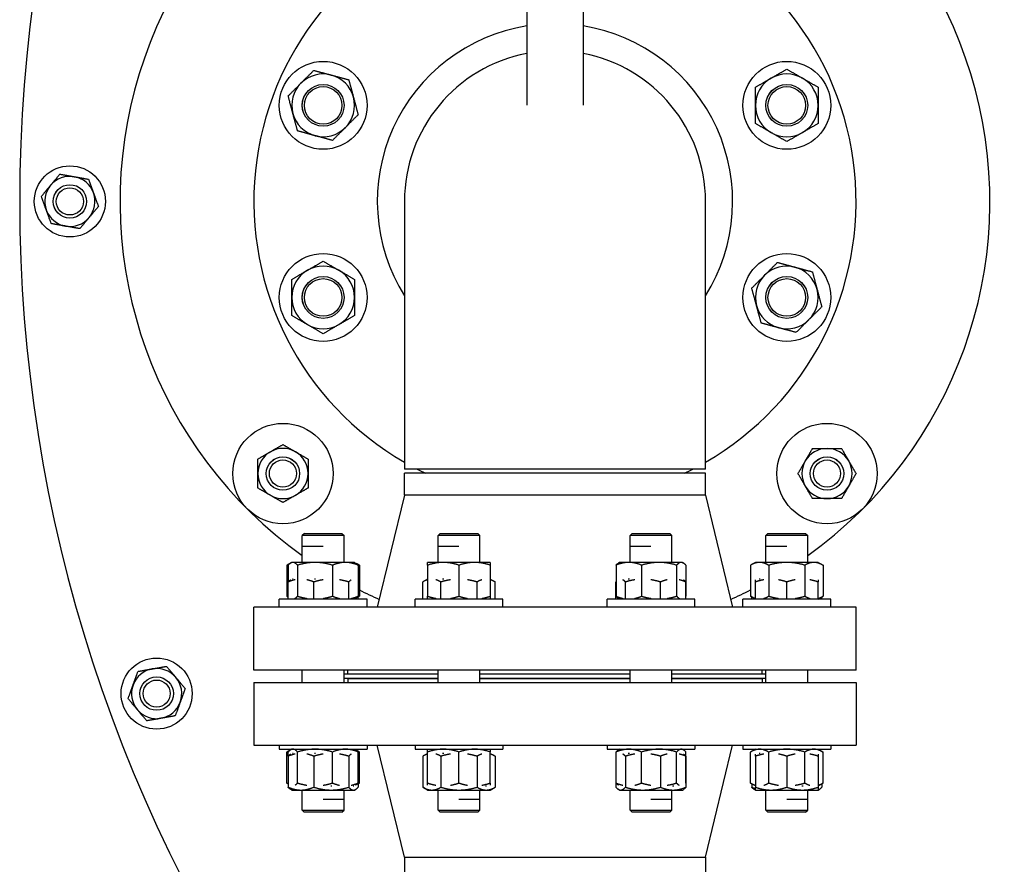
# Model space of a CAD drawing. Header units: inches. Extents: x 5 to 1128, y -85 to 748.
# Tile 82 of 256: x 181 to 196, y 211 to 224. Entities that reach past the tile are written whole.
import ezdxf

# ---------------------------------------------------------------- set-up
doc = ezdxf.new("R2010")
doc.units = ezdxf.units.IN
doc.header["$LTSCALE"] = 32
doc.header["$MEASUREMENT"] = 0
doc.layers.add('Visible (ANSI)', color=7, linetype='Continuous', lineweight=30)

msp = doc.modelspace()

# ---------------------------------------------------------------- linework, layer by layer
at = {"layer": 'Visible (ANSI)'}
for p, q in [((188.38726, 224.48367), (188.38726, 222.48397)), ((189.22726, 224.48367), (189.22726, 222.48397)), ((186.55726, 221.04617), (186.55726, 217.04617)), ((191.05726, 217.04617), (191.05726, 221.04617)), ((191.05726, 217.04617), (186.55726, 217.04617)), ((191.05726, 216.98367), (186.55726, 216.98367)), ((186.55726, 216.657), (186.55726, 216.98367)), ((191.05726, 216.657), (191.05726, 216.98367)), ((186.55726, 216.657), (186.15226, 214.98367)), ((191.05726, 216.657), (186.55726, 216.657)), ((191.05726, 216.657), (191.46226, 214.98367)), ((185.06151, 216.08367), (185.03021, 216.05237)), ((185.65521, 216.05237), (185.03021, 216.05237)), ((185.03021, 215.88966), (185.03021, 216.05237)), ((185.06151, 216.08367), (185.62391, 216.08367)), ((185.62391, 216.08367), (185.65521, 216.05237)), ((185.65521, 215.65267), (185.65521, 216.05237)), ((187.091, 216.08367), (187.0597, 216.05237)), ((187.6847, 216.05237), (187.0597, 216.05237)), ((187.0597, 215.88966), (187.0597, 216.05237)), ((187.091, 216.08367), (187.6534, 216.08367)), ((187.6534, 216.08367), (187.6847, 216.05237)), ((187.6847, 215.65267), (187.6847, 216.05237)), ((189.96113, 216.08367), (189.92983, 216.05237)), ((190.55483, 216.05237), (189.92983, 216.05237)), ((189.92983, 215.88966), (189.92983, 216.05237)), ((189.96113, 216.08367), (190.52353, 216.08367)), ((190.52353, 216.08367), (190.55483, 216.05237)), ((190.55483, 215.65267), (190.55483, 216.05237)), ((191.99061, 216.08367), (191.95931, 216.05237)), ((192.58431, 216.05237), (191.95931, 216.05237)), ((191.95931, 215.88966), (191.95931, 216.05237)), ((191.99061, 216.08367), (192.55301, 216.08367)), ((192.55301, 216.08367), (192.58431, 216.05237)), ((192.58431, 215.65267), (192.58431, 216.05237)), ((185.03021, 215.88966), (185.02992, 215.88937)), ((185.34257, 215.88937), (185.02992, 215.88937)), ((185.02992, 215.65267), (185.02992, 215.88937)), ((187.0597, 215.88966), (187.0594, 215.88937)), ((187.37205, 215.88937), (187.0594, 215.88937)), ((187.0594, 215.65267), (187.0594, 215.88937)), ((189.92983, 215.88966), (189.92953, 215.88937)), ((190.24218, 215.88937), (189.92953, 215.88937)), ((189.92953, 215.65267), (189.92953, 215.88937)), ((191.95931, 215.88966), (191.95902, 215.88937)), ((192.27166, 215.88937), (191.95902, 215.88937)), ((191.95902, 215.65267), (191.95902, 215.88937)), ((184.85743, 215.64312), (184.80145, 215.6108)), ((184.80145, 215.6108), (184.80145, 215.14754)), ((184.81989, 215.6108), (184.81989, 215.36063)), ((184.87396, 215.65267), (184.85743, 215.64312)), ((184.88994, 215.65267), (184.87396, 215.65267)), ((185.22139, 215.65267), (184.88994, 215.65267)), ((184.95998, 215.6108), (184.95998, 215.14754)), ((185.67417, 215.65267), (185.22139, 215.65267)), ((185.4828, 215.6108), (185.4828, 215.14754)), ((185.81146, 215.65267), (185.67417, 215.65267)), ((185.81146, 215.65267), (185.828, 215.64312)), ((185.828, 215.64312), (185.88398, 215.6108)), ((185.86554, 215.6108), (185.86554, 215.14754)), ((185.88398, 215.6108), (185.88398, 215.14754)), ((187.13783, 215.65267), (186.90345, 215.65267)), ((186.90345, 215.6108), (186.90345, 215.14754)), ((187.60658, 215.65267), (187.13783, 215.65267)), ((187.3722, 215.6108), (187.3722, 215.14754)), ((187.84095, 215.65267), (187.60658, 215.65267)), ((187.84095, 215.6108), (187.84095, 215.14754)), ((189.7195, 215.6108), (189.7195, 215.14754)), ((189.77358, 215.65267), (189.75704, 215.64312)), ((189.91087, 215.65267), (189.77358, 215.65267)), ((190.36365, 215.65267), (189.91087, 215.65267)), ((190.10224, 215.6108), (190.10224, 215.14754)), ((190.6951, 215.65267), (190.36365, 215.65267)), ((190.62506, 215.6108), (190.62506, 215.14754)), ((190.71108, 215.65267), (190.6951, 215.65267)), ((190.71108, 215.65267), (190.72761, 215.64312)), ((190.76515, 215.6108), (190.76515, 215.14754)), ((191.80306, 215.65267), (191.73055, 215.6108)), ((191.73055, 215.6108), (191.73055, 215.14754)), ((191.86586, 215.65267), (191.80306, 215.65267)), ((192.27181, 215.65267), (191.86586, 215.65267)), ((192.00118, 215.6108), (192.00118, 215.14754)), ((192.67776, 215.65267), (192.27181, 215.65267)), ((192.54244, 215.6108), (192.54244, 215.14754)), ((192.74056, 215.65267), (192.67776, 215.65267)), ((192.74056, 215.65267), (192.81308, 215.6108)), ((192.81308, 215.6108), (192.81308, 215.14754)), ((184.8196, 215.10567), (184.8196, 215.3603)), ((184.85743, 215.39279), (184.85713, 215.39262)), ((184.89415, 215.40217), (184.88569, 215.40217)), ((185.20233, 215.10567), (185.20233, 215.3603)), ((185.22929, 215.40217), (185.21294, 215.40217)), ((185.72515, 215.10567), (185.72515, 215.3603)), ((186.90315, 215.40217), (186.83064, 215.3603)), ((186.83064, 215.10567), (186.83064, 215.3603)), ((186.90345, 215.40217), (186.90315, 215.40217)), ((187.10127, 215.10567), (187.10127, 215.3603)), ((187.14779, 215.40217), (187.12742, 215.40217)), ((187.64254, 215.10567), (187.64254, 215.3603)), ((187.84095, 215.402), (187.91317, 215.3603)), ((187.91317, 215.10567), (187.91317, 215.3603)), ((189.71921, 215.10567), (189.71921, 215.3603)), ((189.8593, 215.10567), (189.8593, 215.3603)), ((189.92061, 215.40217), (189.90083, 215.40217)), ((190.38212, 215.10567), (190.38212, 215.3603)), ((190.76485, 215.10567), (190.76485, 215.3603)), ((191.80277, 215.10567), (191.80277, 215.3603)), ((191.87353, 215.40217), (191.85805, 215.40217)), ((192.27152, 215.10567), (192.27152, 215.3603)), ((192.74027, 215.10567), (192.74027, 215.3603)), ((184.8196, 215.13706), (184.80145, 215.14754)), ((185.86524, 215.13672), (185.88398, 215.14754)), ((185.86524, 215.10567), (185.86524, 215.14721)), ((191.80277, 215.10584), (191.73055, 215.14754)), ((192.74056, 215.10567), (192.81308, 215.14754)), ((185.99896, 215.10567), (184.68646, 215.10567)), ((184.68646, 214.98367), (184.68646, 215.10567)), ((185.82771, 215.11505), (185.828, 215.11522)), ((185.99896, 214.98367), (185.99896, 215.10567)), ((188.02845, 215.10567), (186.71595, 215.10567)), ((186.71595, 214.98367), (186.71595, 215.10567)), ((188.02845, 214.98367), (188.02845, 215.10567)), ((190.89858, 215.10567), (189.58608, 215.10567)), ((189.58608, 214.98367), (189.58608, 215.10567)), ((190.89858, 214.98367), (190.89858, 215.10567)), ((192.92806, 215.10567), (191.61556, 215.10567)), ((191.61556, 214.98367), (191.61556, 215.10567)), ((191.74869, 215.10567), (191.74869, 215.13706)), ((192.79434, 215.10567), (192.79434, 215.13672)), ((192.92806, 214.98367), (192.92806, 215.10567)), ((193.30726, 214.98367), (184.30726, 214.98367)), ((184.30726, 214.04367), (184.30726, 214.98367)), ((193.30726, 214.04367), (193.30726, 214.98367)), ((193.30726, 214.04367), (184.30726, 214.04367)), ((185.02992, 213.86067), (185.02992, 214.04367)), ((185.65521, 213.86067), (185.65521, 214.04367)), ((187.0594, 213.98367), (185.65521, 213.98367)), ((185.71226, 213.98367), (185.71226, 214.04367)), ((187.0594, 213.86067), (187.0594, 214.04367)), ((187.6847, 213.86067), (187.6847, 214.04367)), ((189.92953, 213.98367), (187.6847, 213.98367)), ((189.92953, 213.86067), (189.92953, 214.04367)), ((190.55483, 213.86067), (190.55483, 214.04367)), ((191.95902, 213.98367), (190.55483, 213.98367)), ((191.90226, 213.98367), (191.90226, 214.04367)), ((191.95902, 213.86067), (191.95902, 214.04367)), ((192.58431, 213.86067), (192.58431, 214.04367)), ((184.30697, 213.86067), (193.30697, 213.86067)), ((184.30697, 213.86067), (184.30697, 212.92067)), ((185.65521, 213.92117), (187.0594, 213.92117)), ((185.71197, 213.92067), (187.0594, 213.92067)), ((185.71197, 213.92067), (185.71197, 213.86067)), ((187.6847, 213.92117), (189.92953, 213.92117)), ((187.6847, 213.92067), (189.92953, 213.92067)), ((190.55483, 213.92117), (191.95902, 213.92117)), ((190.55483, 213.92067), (191.90197, 213.92067)), ((191.90197, 213.92067), (191.90197, 213.86067)), ((193.30697, 213.86067), (193.30697, 212.92067)), ((184.30697, 212.92067), (193.30697, 212.92067)), ((184.68646, 212.92067), (184.68646, 212.86167)), ((184.68646, 212.86167), (185.99896, 212.86167)), ((184.85743, 212.85212), (184.80145, 212.8198)), ((184.80145, 212.35654), (184.80145, 212.8198)), ((184.81989, 212.75713), (184.81989, 212.8198)), ((184.85743, 212.78929), (184.85713, 212.78912)), ((184.87396, 212.86167), (184.85743, 212.85212)), ((184.89415, 212.79867), (184.88569, 212.79867)), ((184.95998, 212.35654), (184.95998, 212.8198)), ((185.22929, 212.79867), (185.21294, 212.79867)), ((185.4828, 212.35654), (185.4828, 212.8198)), ((185.81146, 212.86167), (185.828, 212.85212)), ((185.828, 212.85212), (185.88398, 212.8198)), ((185.86554, 212.35654), (185.86554, 212.8198)), ((185.88398, 212.35654), (185.88398, 212.8198)), ((185.99896, 212.92067), (185.99896, 212.86167)), ((186.55697, 211.24734), (186.15197, 212.92067)), ((186.71595, 212.92067), (186.71595, 212.86167)), ((186.71595, 212.86167), (188.02845, 212.86167)), ((186.90315, 212.79867), (186.83064, 212.7568)), ((186.90345, 212.79867), (186.90315, 212.79867)), ((186.90345, 212.35654), (186.90345, 212.8198)), ((187.14779, 212.79867), (187.12742, 212.79867)), ((187.3722, 212.35654), (187.3722, 212.8198)), ((187.84095, 212.35654), (187.84095, 212.8198)), ((187.84095, 212.7985), (187.91317, 212.7568)), ((188.02845, 212.92067), (188.02845, 212.86167)), ((189.58608, 212.92067), (189.58608, 212.86167)), ((189.58608, 212.86167), (190.89858, 212.86167)), ((189.7195, 212.35654), (189.7195, 212.8198)), ((189.77358, 212.86167), (189.75704, 212.85212)), ((189.92061, 212.79867), (189.90083, 212.79867)), ((190.10224, 212.35654), (190.10224, 212.8198)), ((190.62506, 212.35654), (190.62506, 212.8198)), ((190.71108, 212.86167), (190.72761, 212.85212)), ((190.76515, 212.35654), (190.76515, 212.8198)), ((190.89858, 212.92067), (190.89858, 212.86167)), ((191.05697, 211.24734), (191.46197, 212.92067)), ((191.61556, 212.92067), (191.61556, 212.86167)), ((191.61556, 212.86167), (192.92806, 212.86167)), ((191.80306, 212.86167), (191.73055, 212.8198)), ((191.73055, 212.35654), (191.73055, 212.8198)), ((191.87353, 212.79867), (191.85805, 212.79867)), ((192.00118, 212.35654), (192.00118, 212.8198)), ((192.54244, 212.35654), (192.54244, 212.8198)), ((192.74056, 212.86167), (192.81308, 212.8198)), ((192.81308, 212.35654), (192.81308, 212.8198)), ((192.92806, 212.92067), (192.92806, 212.86167)), ((184.8196, 212.7568), (184.8196, 212.29354)), ((185.20233, 212.7568), (185.20233, 212.29354)), ((185.72515, 212.7568), (185.72515, 212.29354)), ((186.83064, 212.7568), (186.83064, 212.29354)), ((187.10127, 212.7568), (187.10127, 212.29354)), ((187.64254, 212.7568), (187.64254, 212.29354)), ((187.91317, 212.7568), (187.91317, 212.29354)), ((189.71921, 212.7568), (189.71921, 212.29354)), ((189.8593, 212.7568), (189.8593, 212.29354)), ((190.38212, 212.7568), (190.38212, 212.29354)), ((190.76485, 212.7568), (190.76485, 212.29354)), ((191.80277, 212.7568), (191.80277, 212.29354)), ((192.27152, 212.7568), (192.27152, 212.29354)), ((192.74027, 212.7568), (192.74027, 212.29354)), ((184.8196, 212.34606), (184.80145, 212.35654)), ((185.86524, 212.34572), (185.88398, 212.35654)), ((185.86524, 212.35621), (185.86524, 212.29354)), ((191.80277, 212.31484), (191.73055, 212.35654)), ((191.74869, 212.34606), (191.74869, 212.29354)), ((192.74056, 212.31467), (192.81308, 212.35654)), ((192.79434, 212.34572), (192.79434, 212.29354)), ((184.87367, 212.25167), (184.85713, 212.26122)), ((184.87367, 212.25167), (185.01096, 212.25167)), ((185.01096, 212.25167), (185.46374, 212.25167)), ((185.02992, 211.95197), (185.02992, 212.25167)), ((185.45584, 212.31467), (185.47219, 212.31467)), ((185.46374, 212.25167), (185.7952, 212.25167)), ((185.65521, 212.11497), (185.65521, 212.25167)), ((185.79099, 212.31467), (185.79945, 212.31467)), ((185.7952, 212.25167), (185.81117, 212.25167)), ((185.81117, 212.25167), (185.82771, 212.26122)), ((185.82771, 212.32405), (185.828, 212.32422)), ((186.90315, 212.25167), (186.83064, 212.29354)), ((186.90315, 212.25167), (186.96596, 212.25167)), ((186.96596, 212.25167), (187.3719, 212.25167)), ((187.0594, 211.95197), (187.0594, 212.25167)), ((187.3719, 212.25167), (187.77785, 212.25167)), ((187.6847, 212.11497), (187.6847, 212.25167)), ((187.77019, 212.31467), (187.78567, 212.31467)), ((187.77785, 212.25167), (187.84065, 212.25167)), ((187.84065, 212.25167), (187.91317, 212.29354)), ((189.77328, 212.25167), (189.75674, 212.26122)), ((189.77328, 212.25167), (189.78925, 212.25167)), ((189.78925, 212.25167), (190.12071, 212.25167)), ((189.92953, 211.95197), (189.92953, 212.25167)), ((190.12071, 212.25167), (190.57349, 212.25167)), ((190.55483, 212.11497), (190.55483, 212.25167)), ((190.56374, 212.31467), (190.58353, 212.31467)), ((190.57349, 212.25167), (190.71078, 212.25167)), ((190.71078, 212.25167), (190.72732, 212.26122)), ((191.80277, 212.25167), (191.78623, 212.26122)), ((191.80277, 212.25167), (192.03714, 212.25167)), ((191.95902, 211.95197), (191.95902, 212.25167)), ((192.03714, 212.25167), (192.50589, 212.25167)), ((192.49592, 212.31467), (192.5163, 212.31467)), ((192.50589, 212.25167), (192.74027, 212.25167)), ((192.58431, 212.11497), (192.58431, 212.25167)), ((192.74027, 212.31467), (192.74056, 212.31467)), ((192.74027, 212.25167), (192.7568, 212.26122)), ((185.34257, 212.11497), (185.65521, 212.11497)), ((185.65492, 212.11467), (185.65521, 212.11497)), ((185.65492, 211.95197), (185.65492, 212.11467)), ((187.37205, 212.11497), (187.6847, 212.11497)), ((187.6844, 212.11467), (187.6847, 212.11497)), ((187.6844, 211.95197), (187.6844, 212.11467)), ((190.24218, 212.11497), (190.55483, 212.11497)), ((190.55453, 212.11467), (190.55483, 212.11497)), ((190.55453, 211.95197), (190.55453, 212.11467)), ((192.27166, 212.11497), (192.58431, 212.11497)), ((192.58402, 212.11467), (192.58431, 212.11497)), ((192.58402, 211.95197), (192.58402, 212.11467)), ((185.02992, 211.95197), (185.65492, 211.95197)), ((185.06122, 211.92067), (185.02992, 211.95197)), ((185.62362, 211.92067), (185.06122, 211.92067)), ((185.62362, 211.92067), (185.65492, 211.95197)), ((187.0594, 211.95197), (187.6844, 211.95197)), ((187.0907, 211.92067), (187.0594, 211.95197)), ((187.6531, 211.92067), (187.0907, 211.92067)), ((187.6531, 211.92067), (187.6844, 211.95197)), ((189.92953, 211.95197), (190.55453, 211.95197)), ((189.96083, 211.92067), (189.92953, 211.95197)), ((190.52323, 211.92067), (189.96083, 211.92067)), ((190.52323, 211.92067), (190.55453, 211.95197)), ((191.95902, 211.95197), (192.58402, 211.95197)), ((191.99032, 211.92067), (191.95902, 211.95197)), ((192.55272, 211.92067), (191.99032, 211.92067)), ((192.55272, 211.92067), (192.58402, 211.95197)), ((186.55697, 211.24734), (191.05697, 211.24734)), ((186.55697, 211.24734), (186.55697, 210.92067)), ((191.05697, 211.24734), (191.05697, 210.92067))]:
    msp.add_line(p, q, dxfattribs=at)
for centre, radius in [((185.34271, 222.48123), 0.65625), ((192.27181, 222.48123), 0.65625), ((185.34271, 222.48123), 0.31271), ((185.34271, 222.48123), 0.3125), ((192.27181, 222.48123), 0.31271), ((192.27181, 222.48123), 0.3125), ((185.34271, 222.48123), 0.2812), ((192.27181, 222.48123), 0.2812), ((181.55726, 221.04617), 0.53125), ((181.55726, 221.04617), 0.25014), ((181.55726, 221.04617), 0.25), ((181.55726, 221.04617), 0.20281), ((185.34271, 219.61111), 0.65625), ((192.27181, 219.61111), 0.65625), ((185.34271, 219.61111), 0.31271), ((185.34271, 219.61111), 0.3125), ((185.34271, 219.61111), 0.2812), ((192.27181, 219.61111), 0.31271), ((192.27181, 219.61111), 0.3125), ((192.27181, 219.61111), 0.2812), ((184.7414, 216.98031), 0.75), ((192.87313, 216.98031), 0.75), ((184.7414, 216.98031), 0.25014), ((184.7414, 216.98031), 0.25), ((192.87313, 216.98031), 0.25014), ((192.87313, 216.98031), 0.25), ((184.7414, 216.98031), 0.20281), ((192.87313, 216.98031), 0.20281), ((182.85387, 213.69274), 0.53125), ((182.85387, 213.69274), 0.25014), ((182.85387, 213.69274), 0.25), ((182.85387, 213.69274), 0.20281)]:
    msp.add_circle(centre, radius, dxfattribs=at)
for centre, radius, start, end in [((203.05726, 221.04617), 22.25, 3.136973, 222.13328), ((188.80726, 221.04617), 6.5, 95.918499, 234.469956), ((188.80726, 221.04617), 6.5, 305.526846, 84.081501), ((188.80726, 221.04617), 4.5, 108.363804, 240), ((188.80726, 221.04617), 4.5, 300, 71.636196), ((188.80726, 221.04617), 2.655, 99.101974, 212.063786), ((188.80726, 221.04617), 2.655, 327.936214, 80.898026), ((188.80726, 221.04617), 2.25, 100.758318, 180), ((188.80726, 221.04617), 2.25, 0, 79.241682), ((185.34271, 222.48123), 0.46875, 75, 135), ((192.27181, 222.48123), 0.46875, 60, 120), ((185.34271, 222.48123), 0.46875, 135, 195), ((185.34271, 222.48123), 0.46875, 15, 75), ((192.27181, 222.48123), 0.46875, 120, 180), ((192.27181, 222.48123), 0.46875, 0, 60), ((185.34271, 222.48123), 0.46875, 315, 15), ((185.34271, 222.48123), 0.46875, 195, 255), ((192.27181, 222.48123), 0.46875, 180, 240), ((192.27181, 222.48123), 0.46875, 300, 0), ((185.34271, 222.48123), 0.46875, 255, 315), ((192.27181, 222.48123), 0.46875, 240, 300), ((181.55726, 221.04617), 0.375, 80, 140), ((181.55726, 221.04617), 0.375, 20, 80), ((181.55726, 221.04617), 0.375, 140, 200), ((181.55726, 221.04617), 0.375, 320, 20), ((181.55726, 221.04617), 0.375, 200, 260), ((181.55726, 221.04617), 0.375, 260, 320), ((185.34271, 219.61111), 0.46875, 120, 180), ((185.34271, 219.61111), 0.46875, 60, 120), ((185.34271, 219.61111), 0.46875, 0, 60), ((192.27181, 219.61111), 0.46875, 75, 135), ((192.27181, 219.61111), 0.46875, 15, 75), ((192.27181, 219.61111), 0.46875, 135, 195), ((192.27181, 219.61111), 0.46875, 315, 15), ((185.34271, 219.61111), 0.46875, 180, 240), ((185.34271, 219.61111), 0.46875, 300, 0), ((192.27181, 219.61111), 0.46875, 195, 255), ((192.27181, 219.61111), 0.46875, 255, 315), ((185.34271, 219.61111), 0.46875, 240, 300), ((184.7414, 216.98031), 0.375, 60, 120), ((192.87313, 216.98031), 0.375, 90, 150), ((192.87313, 216.98031), 0.375, 30, 90), ((184.7414, 216.98031), 0.375, 120, 180), ((184.7414, 216.98031), 0.375, 0, 60), ((192.87313, 216.98031), 0.375, 150, 210), ((192.87313, 216.98031), 0.375, 330, 30), ((184.7414, 216.98031), 0.375, 180, 240), ((184.7414, 216.98031), 0.375, 300, 0), ((188.80726, 221.04617), 4.5, 242.733956, 244.525631), ((188.80726, 221.04617), 4.5, 295.474369, 297.266044), ((192.87313, 216.98031), 0.375, 210, 270), ((192.87313, 216.98031), 0.375, 270, 330), ((184.7414, 216.98031), 0.375, 240, 300), ((188.80726, 221.04617), 6.5, 243.273269, 246.16467), ((188.80726, 221.04617), 6.5, 293.83533, 296.726731), ((182.85387, 213.69274), 0.375, 100, 160), ((182.85387, 213.69274), 0.375, 40, 100), ((182.85387, 213.69274), 0.375, 160, 220), ((182.85387, 213.69274), 0.375, 340, 40), ((182.85387, 213.69274), 0.375, 280, 340), ((182.85387, 213.69274), 0.375, 220, 280)]:
    msp.add_arc(centre, radius, start, end, dxfattribs=at)
for points, weights in [([(185.01126, 222.81269), (185.10007, 222.9015), (185.20262, 223.00406)], [1, 1.0379548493, 1]), ([(185.20262, 223.00406), (185.34271, 222.96652), (185.46404, 222.93401)], [1, 1.0379548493, 1]), ([(192.03744, 222.88718), (192.14621, 222.94998), (192.27181, 223.0225)], [1, 1.0379548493, 1]), ([(192.27181, 223.0225), (192.39741, 222.94998), (192.50619, 222.88718)], [1, 1.0379548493, 1]), ([(184.81989, 222.62132), (184.92245, 222.72388), (185.01126, 222.81269)], [1, 1.0379548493, 1]), ([(185.46404, 222.93401), (185.58536, 222.9015), (185.72545, 222.86397)], [1, 1.0379548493, 1]), ([(185.72545, 222.86397), (185.76298, 222.72388), (185.79549, 222.60255)], [1, 1.0379548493, 1]), ([(191.80306, 222.75187), (191.92866, 222.82438), (192.03744, 222.88718)], [1, 1.0379548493, 1]), ([(192.50619, 222.88718), (192.61496, 222.82438), (192.74056, 222.75187)], [1, 1.0379548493, 1]), ([(191.80306, 222.48123), (191.80306, 222.60683), (191.80306, 222.75187)], [1, 1.0379548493, 1]), ([(192.74056, 222.75187), (192.74056, 222.60683), (192.74056, 222.48123)], [1, 1.0379548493, 1]), ([(184.88994, 222.35991), (184.85743, 222.48123), (184.81989, 222.62132)], [1, 1.0379548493, 1]), ([(185.79549, 222.60255), (185.828, 222.48123), (185.86554, 222.34114)], [1, 1.0379548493, 1]), ([(184.95998, 222.0985), (184.92245, 222.23859), (184.88994, 222.35991)], [1, 1.0379548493, 1]), ([(191.80306, 222.2106), (191.80306, 222.35563), (191.80306, 222.48123)], [1, 1.0379548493, 1]), ([(192.74056, 222.48123), (192.74056, 222.35563), (192.74056, 222.2106)], [1, 1.0379548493, 1]), ([(185.86554, 222.34114), (185.76298, 222.23859), (185.67417, 222.14978)], [1, 1.0379548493, 1]), ([(192.03744, 222.07528), (191.92866, 222.13808), (191.80306, 222.2106)], [1, 1.0379548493, 1]), ([(192.74056, 222.2106), (192.61496, 222.13808), (192.50619, 222.07528)], [1, 1.0379548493, 1]), ([(185.22139, 222.02845), (185.10007, 222.06096), (184.95998, 222.0985)], [1, 1.0379548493, 1]), ([(185.67417, 222.14978), (185.58536, 222.06096), (185.4828, 221.95841)], [1, 1.0379548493, 1]), ([(192.27181, 221.93997), (192.14621, 222.01248), (192.03744, 222.07528)], [1, 1.0379548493, 1]), ([(192.50619, 222.07528), (192.39741, 222.01248), (192.27181, 221.93997)], [1, 1.0379548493, 1]), ([(185.4828, 221.95841), (185.34271, 221.99595), (185.22139, 222.02845)], [1, 1.0379548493, 1]), ([(181.27, 221.28721), (181.33458, 221.36419), (181.40916, 221.45307)], [1, 1.0379548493, 1]), ([(181.40916, 221.45307), (181.52343, 221.43292), (181.62238, 221.41547)], [1, 1.0379548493, 1]), ([(181.62238, 221.41547), (181.72134, 221.39802), (181.8356, 221.37788)], [1, 1.0379548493, 1]), ([(181.8356, 221.37788), (181.87528, 221.26885), (181.90965, 221.17443)], [1, 1.0379548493, 1]), ([(181.13083, 221.12136), (181.20541, 221.21024), (181.27, 221.28721)], [1, 1.0379548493, 1]), ([(181.90965, 221.17443), (181.94401, 221.08001), (181.9837, 220.97098)], [1, 1.0379548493, 1]), ([(181.20488, 220.91791), (181.17051, 221.01233), (181.13083, 221.12136)], [1, 1.0379548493, 1]), ([(181.27893, 220.71446), (181.23924, 220.82349), (181.20488, 220.91791)], [1, 1.0379548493, 1]), ([(181.9837, 220.97098), (181.90912, 220.8821), (181.84453, 220.80512)], [1, 1.0379548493, 1]), ([(181.84453, 220.80512), (181.77994, 220.72815), (181.70536, 220.63927)], [1, 1.0379548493, 1]), ([(181.49214, 220.67687), (181.39319, 220.69431), (181.27893, 220.71446)], [1, 1.0379548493, 1]), ([(181.70536, 220.63927), (181.5911, 220.65942), (181.49214, 220.67687)], [1, 1.0379548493, 1]), ([(185.10834, 220.01706), (185.21711, 220.07986), (185.34271, 220.15237)], [1, 1.0379548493, 1]), ([(185.34271, 220.15237), (185.46832, 220.07986), (185.57709, 220.01706)], [1, 1.0379548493, 1]), ([(184.87396, 219.88174), (184.99957, 219.95426), (185.10834, 220.01706)], [1, 1.0379548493, 1]), ([(185.57709, 220.01706), (185.68586, 219.95426), (185.81146, 219.88174)], [1, 1.0379548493, 1]), ([(191.94036, 219.94256), (192.02917, 220.03138), (192.13172, 220.13393)], [1, 1.0379548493, 1]), ([(192.13172, 220.13393), (192.27181, 220.09639), (192.39313, 220.06388)], [1, 1.0379548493, 1]), ([(192.39313, 220.06388), (192.51445, 220.03138), (192.65454, 219.99384)], [1, 1.0379548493, 1]), ([(184.87396, 219.61111), (184.87396, 219.73671), (184.87396, 219.88174)], [1, 1.0379548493, 1]), ([(185.81146, 219.88174), (185.81146, 219.73671), (185.81146, 219.61111)], [1, 1.0379548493, 1]), ([(191.74899, 219.7512), (191.85154, 219.85375), (191.94036, 219.94256)], [1, 1.0379548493, 1]), ([(192.65454, 219.99384), (192.69208, 219.85375), (192.72459, 219.73243)], [1, 1.0379548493, 1]), ([(191.81903, 219.48979), (191.78653, 219.61111), (191.74899, 219.7512)], [1, 1.0379548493, 1]), ([(192.72459, 219.73243), (192.7571, 219.61111), (192.79463, 219.47102)], [1, 1.0379548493, 1]), ([(184.87396, 219.34047), (184.87396, 219.48551), (184.87396, 219.61111)], [1, 1.0379548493, 1]), ([(185.81146, 219.61111), (185.81146, 219.48551), (185.81146, 219.34047)], [1, 1.0379548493, 1]), ([(191.88908, 219.22837), (191.85154, 219.36846), (191.81903, 219.48979)], [1, 1.0379548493, 1]), ([(192.79463, 219.47102), (192.69208, 219.36846), (192.60327, 219.27965)], [1, 1.0379548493, 1]), ([(185.10834, 219.20516), (184.99957, 219.26796), (184.87396, 219.34047)], [1, 1.0379548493, 1]), ([(185.81146, 219.34047), (185.68586, 219.26796), (185.57709, 219.20516)], [1, 1.0379548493, 1]), ([(192.60327, 219.27965), (192.51445, 219.19084), (192.4119, 219.08828)], [1, 1.0379548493, 1]), ([(185.34271, 219.06984), (185.21711, 219.14236), (185.10834, 219.20516)], [1, 1.0379548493, 1]), ([(185.57709, 219.20516), (185.46832, 219.14236), (185.34271, 219.06984)], [1, 1.0379548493, 1]), ([(192.15049, 219.15833), (192.02917, 219.19084), (191.88908, 219.22837)], [1, 1.0379548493, 1]), ([(192.4119, 219.08828), (192.27181, 219.12582), (192.15049, 219.15833)], [1, 1.0379548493, 1]), ([(184.5539, 217.30507), (184.64092, 217.35531), (184.7414, 217.41332)], [1, 1.0379548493, 1]), ([(184.7414, 217.41332), (184.84188, 217.35531), (184.9289, 217.30507)], [1, 1.0379548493, 1]), ([(192.54837, 217.16781), (192.59861, 217.25482), (192.65662, 217.35531)], [1, 1.0379548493, 1]), ([(192.65662, 217.35531), (192.77265, 217.35531), (192.87313, 217.35531)], [1, 1.0379548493, 1]), ([(192.87313, 217.35531), (192.97361, 217.35531), (193.08963, 217.35531)], [1, 1.0379548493, 1]), ([(193.08963, 217.35531), (193.14765, 217.25482), (193.19789, 217.16781)], [1, 1.0379548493, 1]), ([(184.3664, 217.19681), (184.46688, 217.25482), (184.5539, 217.30507)], [1, 1.0379548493, 1]), ([(184.9289, 217.30507), (185.01592, 217.25482), (185.1164, 217.19681)], [1, 1.0379548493, 1]), ([(184.3664, 216.98031), (184.3664, 217.08079), (184.3664, 217.19681)], [1, 1.0379548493, 1]), ([(185.1164, 217.19681), (185.1164, 217.08079), (185.1164, 216.98031)], [1, 1.0379548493, 1]), ([(192.44011, 216.98031), (192.49813, 217.08079), (192.54837, 217.16781)], [1, 1.0379548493, 1]), ([(193.19789, 217.16781), (193.24813, 217.08079), (193.30614, 216.98031)], [1, 1.0379548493, 1]), ([(184.3664, 216.7638), (184.3664, 216.87982), (184.3664, 216.98031)], [1, 1.0379548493, 1]), ([(185.1164, 216.98031), (185.1164, 216.87982), (185.1164, 216.7638)], [1, 1.0379548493, 1]), ([(192.54837, 216.79281), (192.49813, 216.87982), (192.44011, 216.98031)], [1, 1.0379548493, 1]), ([(193.30614, 216.98031), (193.24813, 216.87982), (193.19789, 216.79281)], [1, 1.0379548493, 1]), ([(184.5539, 216.65555), (184.46688, 216.70579), (184.3664, 216.7638)], [1, 1.0379548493, 1]), ([(185.1164, 216.7638), (185.01592, 216.70579), (184.9289, 216.65555)], [1, 1.0379548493, 1]), ([(192.65662, 216.60531), (192.59861, 216.70579), (192.54837, 216.79281)], [1, 1.0379548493, 1]), ([(193.19789, 216.79281), (193.14765, 216.70579), (193.08963, 216.60531)], [1, 1.0379548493, 1]), ([(184.7414, 216.54729), (184.64092, 216.60531), (184.5539, 216.65555)], [1, 1.0379548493, 1]), ([(184.9289, 216.65555), (184.84188, 216.60531), (184.7414, 216.54729)], [1, 1.0379548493, 1]), ([(192.87313, 216.60531), (192.77265, 216.60531), (192.65662, 216.60531)], [1, 1.0379548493, 1]), ([(193.08963, 216.60531), (192.97361, 216.60531), (192.87313, 216.60531)], [1, 1.0379548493, 1]), ([(184.83968, 215.63037), (184.82118, 215.6222), (184.80145, 215.6108)], [1.01477953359, 1.01005189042, 1]), ([(184.88994, 215.65267), (184.85743, 215.65267), (184.81989, 215.6108)], [1, 1.0379548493, 1]), ([(184.95998, 215.6108), (184.92245, 215.65267), (184.88994, 215.65267)], [1, 1.0379548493, 1]), ([(185.22139, 215.65267), (185.10007, 215.65267), (184.95998, 215.6108)], [1, 1.0379548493, 1]), ([(185.4828, 215.6108), (185.34271, 215.65267), (185.22139, 215.65267)], [1, 1.0379548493, 1]), ([(185.67417, 215.65267), (185.58536, 215.65267), (185.4828, 215.6108)], [1, 1.0379548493, 1]), ([(185.86554, 215.6108), (185.76298, 215.65267), (185.67417, 215.65267)], [1, 1.0379548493, 1]), ([(185.828, 215.64312), (185.84575, 215.63288), (185.86554, 215.6108)], [1.01895290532, 1.01965956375, 1]), ([(185.88398, 215.6108), (185.86425, 215.6222), (185.84575, 215.63037)], [1, 1.01005189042, 1.01477953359]), ([(186.90345, 215.6108), (186.90345, 215.65267), (186.90345, 215.65267)], [1, 1.0379548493, 1]), ([(187.13783, 215.65267), (187.02905, 215.65267), (186.90345, 215.6108)], [1, 1.0379548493, 1]), ([(187.3722, 215.6108), (187.2466, 215.65267), (187.13783, 215.65267)], [1, 1.0379548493, 1]), ([(187.60658, 215.65267), (187.4978, 215.65267), (187.3722, 215.6108)], [1, 1.0379548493, 1]), ([(187.84095, 215.6108), (187.71535, 215.65267), (187.60658, 215.65267)], [1, 1.0379548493, 1]), ([(187.84095, 215.65267), (187.84095, 215.65267), (187.84095, 215.6108)], [1, 1.0379548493, 1]), ([(189.91087, 215.65267), (189.82206, 215.65267), (189.7195, 215.6108)], [1, 1.0379548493, 1]), ([(189.7195, 215.6108), (189.7393, 215.63288), (189.75704, 215.64312)], [1, 1.01965956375, 1.01895290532]), ([(190.10224, 215.6108), (189.99968, 215.65267), (189.91087, 215.65267)], [1, 1.0379548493, 1]), ([(190.36365, 215.65267), (190.24233, 215.65267), (190.10224, 215.6108)], [1, 1.0379548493, 1]), ([(190.62506, 215.6108), (190.48497, 215.65267), (190.36365, 215.65267)], [1, 1.0379548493, 1]), ([(190.6951, 215.65267), (190.6626, 215.65267), (190.62506, 215.6108)], [1, 1.0379548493, 1]), ([(190.76515, 215.6108), (190.72761, 215.65267), (190.6951, 215.65267)], [1, 1.0379548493, 1]), ([(191.86586, 215.65267), (191.80306, 215.65267), (191.73055, 215.6108)], [1, 1.0379548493, 1]), ([(192.00118, 215.6108), (191.92866, 215.65267), (191.86586, 215.65267)], [1, 1.0379548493, 1]), ([(192.27181, 215.65267), (192.14621, 215.65267), (192.00118, 215.6108)], [1, 1.0379548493, 1]), ([(192.54244, 215.6108), (192.39741, 215.65267), (192.27181, 215.65267)], [1, 1.0379548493, 1]), ([(192.67776, 215.65267), (192.61496, 215.65267), (192.54244, 215.6108)], [1, 1.0379548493, 1]), ([(192.81308, 215.6108), (192.74056, 215.65267), (192.67776, 215.65267)], [1, 1.0379548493, 1]), ([(184.92255, 215.39271), (184.87389, 215.38247), (184.8196, 215.3603)], [1.01894667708, 1.01974130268, 1]), ([(184.8196, 215.3603), (184.83939, 215.38238), (184.85713, 215.39262)], [1, 1.01965956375, 1.01895290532]), ([(185.20233, 215.3603), (185.1482, 215.3824), (185.09967, 215.39265)], [1, 1.01968146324, 1.0189513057]), ([(185.34257, 215.39265), (185.27627, 215.3824), (185.20233, 215.3603)], [1.0189513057, 1.01968146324, 1]), ([(185.72515, 215.3603), (185.65151, 215.38231), (185.58547, 215.39256)], [1, 1.01959974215, 1.01895701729]), ([(185.76258, 215.39256), (185.74489, 215.38231), (185.72515, 215.3603)], [1.01895701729, 1.01959974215, 1]), ([(186.90345, 215.39271), (186.86904, 215.38247), (186.83064, 215.3603)], [1.01894644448, 1.01974418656, 1]), ([(187.10127, 215.3603), (187.06296, 215.38242), (187.02861, 215.39267)], [1, 1.0197018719, 1.01894976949]), ([(187.2466, 215.39267), (187.1779, 215.38242), (187.10127, 215.3603)], [1.01894976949, 1.0197018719, 1]), ([(187.64254, 215.3603), (187.56623, 215.38233), (187.4978, 215.39258)], [1, 1.01961726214, 1.01895585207]), ([(187.71491, 215.39258), (187.68069, 215.38233), (187.64254, 215.3603)], [1.01895585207, 1.01961726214, 1]), ([(187.91317, 215.3603), (187.8751, 215.38228), (187.84095, 215.39253)], [1, 1.01957496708, 1.01895860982]), ([(189.7195, 215.36063), (189.71936, 215.36047), (189.71921, 215.3603)], [1.00028674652, 1.00014391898, 1]), ([(189.8593, 215.3603), (189.83945, 215.38244), (189.82165, 215.39268)], [1, 1.01971939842, 1.01894841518]), ([(189.99979, 215.39268), (189.93338, 215.38244), (189.8593, 215.3603)], [1.01894841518, 1.01971939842, 1]), ([(190.38212, 215.3603), (190.30834, 215.38235), (190.24218, 215.3926)], [1, 1.01963766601, 1.01895445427]), ([(190.48457, 215.3926), (190.43613, 215.38235), (190.38212, 215.3603)], [1.01895445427, 1.01963766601, 1]), ([(190.76485, 215.3603), (190.711, 215.38229), (190.6627, 215.39254)], [1, 1.01957784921, 1.01895842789]), ([(190.72746, 215.39254), (190.74514, 215.38229), (190.76485, 215.3603)], [1.01895842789, 1.01957784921, 1]), ([(191.80277, 215.3603), (191.80277, 215.38246), (191.80277, 215.3927)], [1, 1.01973284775, 1.01894735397]), ([(191.92881, 215.3927), (191.86923, 215.38246), (191.80277, 215.3603)], [1.01894735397, 1.01973284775, 1]), ([(192.27152, 215.3603), (192.20529, 215.38238), (192.14591, 215.39262)], [1, 1.01965956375, 1.01895290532]), ([(192.39712, 215.39262), (192.33774, 215.38238), (192.27152, 215.3603)], [1.01895290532, 1.01965956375, 1]), ([(192.74027, 215.3603), (192.67428, 215.3823), (192.61511, 215.39255)], [1, 1.01958629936, 1.01895788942]), ([(192.74027, 215.39255), (192.74027, 215.3823), (192.74027, 215.3603)], [1.01895788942, 1.01958629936, 1]), ([(184.80145, 215.14754), (184.81067, 215.14221), (184.8196, 215.1376)], [1, 1.00467125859, 1.00819269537]), ([(184.92255, 215.11528), (184.94025, 215.12553), (184.95998, 215.14754)], [1.01895701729, 1.01959974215, 1]), ([(184.95998, 215.14754), (185.03363, 215.12553), (185.09967, 215.11528)], [1, 1.01959974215, 1.01895701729]), ([(185.34257, 215.11519), (185.40886, 215.12544), (185.4828, 215.14754)], [1.0189513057, 1.01968146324, 1]), ([(185.4828, 215.14754), (185.53694, 215.12544), (185.58547, 215.11519)], [1, 1.01968146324, 1.0189513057]), ([(185.76258, 215.11513), (185.81124, 215.12537), (185.86554, 215.14754)], [1.01894667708, 1.01974130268, 1]), ([(185.86554, 215.14754), (185.84575, 215.12546), (185.828, 215.11522)], [1, 1.01965956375, 1.01895290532]), ([(185.86524, 215.1373), (185.87446, 215.14204), (185.88398, 215.14754)], [1.00842533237, 1.00482639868, 1]), ([(186.90345, 215.14754), (186.96943, 215.12554), (187.02861, 215.11529)], [1, 1.01958629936, 1.01895788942]), ([(186.90345, 215.11529), (186.90345, 215.12554), (186.90345, 215.14754)], [1.01895788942, 1.01958629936, 1]), ([(187.2466, 215.11522), (187.30597, 215.12546), (187.3722, 215.14754)], [1.01895290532, 1.01965956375, 1]), ([(187.3722, 215.14754), (187.43843, 215.12546), (187.4978, 215.11522)], [1, 1.01965956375, 1.01895290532]), ([(187.71491, 215.11514), (187.77448, 215.12538), (187.84095, 215.14754)], [1.01894735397, 1.01973284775, 1]), ([(187.84095, 215.14754), (187.84095, 215.12538), (187.84095, 215.11514)], [1, 1.01973284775, 1.01894735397]), ([(189.7195, 215.14754), (189.77336, 215.12555), (189.82165, 215.1153)], [1, 1.01957784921, 1.01895842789]), ([(189.75689, 215.1153), (189.73921, 215.12555), (189.7195, 215.14754)], [1.01895842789, 1.01957784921, 1]), ([(189.99979, 215.11524), (190.04822, 215.12549), (190.10224, 215.14754)], [1.01895445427, 1.01963766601, 1]), ([(190.10224, 215.14754), (190.17602, 215.12549), (190.24218, 215.11524)], [1, 1.01963766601, 1.01895445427]), ([(190.48457, 215.11515), (190.55097, 215.1254), (190.62506, 215.14754)], [1.01894841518, 1.01971939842, 1]), ([(190.62506, 215.14754), (190.64491, 215.1254), (190.6627, 215.11515)], [1, 1.01971939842, 1.01894841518]), ([(190.76485, 215.14721), (190.765, 215.14737), (190.76515, 215.14754)], [1.00028674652, 1.00014391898, 1]), ([(191.73055, 215.14754), (191.76862, 215.12555), (191.80277, 215.1153)], [1, 1.01957496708, 1.01895860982]), ([(191.92881, 215.11526), (191.96302, 215.12551), (192.00118, 215.14754)], [1.01895585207, 1.01961726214, 1]), ([(192.00118, 215.14754), (192.07749, 215.12551), (192.14591, 215.11526)], [1, 1.01961726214, 1.01895585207]), ([(192.39712, 215.11517), (192.46581, 215.12541), (192.54244, 215.14754)], [1.01894976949, 1.0197018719, 1]), ([(192.54244, 215.14754), (192.58076, 215.12541), (192.61511, 215.11517)], [1, 1.0197018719, 1.01894976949]), ([(192.74027, 215.11513), (192.77468, 215.12537), (192.81308, 215.14754)], [1.01894644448, 1.01974418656, 1]), ([(182.50149, 213.82099), (182.53585, 213.91542), (182.57554, 214.02444)], [1, 1.0379548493, 1]), ([(182.57554, 214.02444), (182.6898, 214.04459), (182.78875, 214.06204)], [1, 1.0379548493, 1]), ([(182.78875, 214.06204), (182.88771, 214.07949), (183.00197, 214.09964)], [1, 1.0379548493, 1]), ([(183.00197, 214.09964), (183.07655, 214.01075), (183.14114, 213.93378)], [1, 1.0379548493, 1]), ([(182.42744, 213.61754), (182.46712, 213.72657), (182.50149, 213.82099)], [1, 1.0379548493, 1]), ([(183.14114, 213.93378), (183.20573, 213.85681), (183.28031, 213.76793)], [1, 1.0379548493, 1]), ([(183.28031, 213.76793), (183.24062, 213.6589), (183.20626, 213.56448)], [1, 1.0379548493, 1]), ([(182.56661, 213.45169), (182.50202, 213.52866), (182.42744, 213.61754)], [1, 1.0379548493, 1]), ([(183.20626, 213.56448), (183.17189, 213.47006), (183.13221, 213.36103)], [1, 1.0379548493, 1]), ([(182.70577, 213.28584), (182.63119, 213.37472), (182.56661, 213.45169)], [1, 1.0379548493, 1]), ([(182.91899, 213.32343), (182.82004, 213.30599), (182.70577, 213.28584)], [1, 1.0379548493, 1]), ([(183.13221, 213.36103), (183.01794, 213.34088), (182.91899, 213.32343)], [1, 1.0379548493, 1]), ([(184.83968, 212.83937), (184.82118, 212.8312), (184.80145, 212.8198)], [1.01477953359, 1.01005189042, 1]), ([(184.92255, 212.78921), (184.87389, 212.77897), (184.8196, 212.7568)], [1.01894667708, 1.01974130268, 1]), ([(184.8196, 212.7568), (184.83939, 212.77888), (184.85713, 212.78912)], [1, 1.01965956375, 1.01895290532]), ([(184.88994, 212.86167), (184.85743, 212.86167), (184.81989, 212.8198)], [1, 1.0379548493, 1]), ([(184.95998, 212.8198), (184.92245, 212.86167), (184.88994, 212.86167)], [1, 1.0379548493, 1]), ([(185.22139, 212.86167), (185.10007, 212.86167), (184.95998, 212.8198)], [1, 1.0379548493, 1]), ([(185.20233, 212.7568), (185.1482, 212.7789), (185.09967, 212.78915)], [1, 1.01968146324, 1.0189513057]), ([(185.34257, 212.78915), (185.27627, 212.7789), (185.20233, 212.7568)], [1.0189513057, 1.01968146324, 1]), ([(185.4828, 212.8198), (185.34271, 212.86167), (185.22139, 212.86167)], [1, 1.0379548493, 1]), ([(185.67417, 212.86167), (185.58536, 212.86167), (185.4828, 212.8198)], [1, 1.0379548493, 1]), ([(185.72515, 212.7568), (185.65151, 212.77881), (185.58547, 212.78906)], [1, 1.01959974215, 1.01895701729]), ([(185.86554, 212.8198), (185.76298, 212.86167), (185.67417, 212.86167)], [1, 1.0379548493, 1]), ([(185.76258, 212.78906), (185.74489, 212.77881), (185.72515, 212.7568)], [1.01895701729, 1.01959974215, 1]), ([(185.828, 212.85212), (185.84575, 212.84188), (185.86554, 212.8198)], [1.01895290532, 1.01965956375, 1]), ([(185.88398, 212.8198), (185.86425, 212.8312), (185.84575, 212.83937)], [1, 1.01005189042, 1.01477953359]), ([(186.90345, 212.78921), (186.86904, 212.77897), (186.83064, 212.7568)], [1.01894644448, 1.01974418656, 1]), ([(186.90345, 212.8198), (186.90345, 212.86167), (186.90345, 212.86167)], [1, 1.0379548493, 1]), ([(187.13783, 212.86167), (187.02905, 212.86167), (186.90345, 212.8198)], [1, 1.0379548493, 1]), ([(187.10127, 212.7568), (187.06296, 212.77892), (187.02861, 212.78917)], [1, 1.0197018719, 1.01894976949]), ([(187.2466, 212.78917), (187.1779, 212.77892), (187.10127, 212.7568)], [1.01894976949, 1.0197018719, 1]), ([(187.3722, 212.8198), (187.2466, 212.86167), (187.13783, 212.86167)], [1, 1.0379548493, 1]), ([(187.60658, 212.86167), (187.4978, 212.86167), (187.3722, 212.8198)], [1, 1.0379548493, 1]), ([(187.64254, 212.7568), (187.56623, 212.77883), (187.4978, 212.78908)], [1, 1.01961726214, 1.01895585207]), ([(187.84095, 212.8198), (187.71535, 212.86167), (187.60658, 212.86167)], [1, 1.0379548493, 1]), ([(187.71491, 212.78908), (187.68069, 212.77883), (187.64254, 212.7568)], [1.01895585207, 1.01961726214, 1]), ([(187.84095, 212.86167), (187.84095, 212.86167), (187.84095, 212.8198)], [1, 1.0379548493, 1]), ([(187.91317, 212.7568), (187.8751, 212.77878), (187.84095, 212.78903)], [1, 1.01957496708, 1.01895860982]), ([(189.91087, 212.86167), (189.82206, 212.86167), (189.7195, 212.8198)], [1, 1.0379548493, 1]), ([(189.7195, 212.8198), (189.7393, 212.84188), (189.75704, 212.85212)], [1, 1.01965956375, 1.01895290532]), ([(189.8593, 212.7568), (189.83945, 212.77894), (189.82165, 212.78918)], [1, 1.01971939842, 1.01894841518]), ([(189.99979, 212.78918), (189.93338, 212.77894), (189.8593, 212.7568)], [1.01894841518, 1.01971939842, 1]), ([(190.10224, 212.8198), (189.99968, 212.86167), (189.91087, 212.86167)], [1, 1.0379548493, 1]), ([(190.36365, 212.86167), (190.24233, 212.86167), (190.10224, 212.8198)], [1, 1.0379548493, 1]), ([(190.38212, 212.7568), (190.30834, 212.77885), (190.24218, 212.7891)], [1, 1.01963766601, 1.01895445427]), ([(190.62506, 212.8198), (190.48497, 212.86167), (190.36365, 212.86167)], [1, 1.0379548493, 1]), ([(190.48457, 212.7891), (190.43613, 212.77885), (190.38212, 212.7568)], [1.01895445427, 1.01963766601, 1]), ([(190.6951, 212.86167), (190.6626, 212.86167), (190.62506, 212.8198)], [1, 1.0379548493, 1]), ([(190.76485, 212.7568), (190.711, 212.77879), (190.6627, 212.78904)], [1, 1.01957784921, 1.01895842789]), ([(190.76515, 212.8198), (190.72761, 212.86167), (190.6951, 212.86167)], [1, 1.0379548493, 1]), ([(190.72746, 212.78904), (190.74514, 212.77879), (190.76485, 212.7568)], [1.01895842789, 1.01957784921, 1]), ([(191.86586, 212.86167), (191.80306, 212.86167), (191.73055, 212.8198)], [1, 1.0379548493, 1]), ([(191.92881, 212.7892), (191.86923, 212.77896), (191.80277, 212.7568)], [1.01894735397, 1.01973284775, 1]), ([(191.80277, 212.7568), (191.80277, 212.77896), (191.80277, 212.7892)], [1, 1.01973284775, 1.01894735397]), ([(192.00118, 212.8198), (191.92866, 212.86167), (191.86586, 212.86167)], [1, 1.0379548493, 1]), ([(192.27181, 212.86167), (192.14621, 212.86167), (192.00118, 212.8198)], [1, 1.0379548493, 1]), ([(192.27152, 212.7568), (192.20529, 212.77888), (192.14591, 212.78912)], [1, 1.01965956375, 1.01895290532]), ([(192.39712, 212.78912), (192.33774, 212.77888), (192.27152, 212.7568)], [1.01895290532, 1.01965956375, 1]), ([(192.54244, 212.8198), (192.39741, 212.86167), (192.27181, 212.86167)], [1, 1.0379548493, 1]), ([(192.67776, 212.86167), (192.61496, 212.86167), (192.54244, 212.8198)], [1, 1.0379548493, 1]), ([(192.74027, 212.7568), (192.67428, 212.7788), (192.61511, 212.78905)], [1, 1.01958629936, 1.01895788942]), ([(192.81308, 212.8198), (192.74056, 212.86167), (192.67776, 212.86167)], [1, 1.0379548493, 1]), ([(192.74027, 212.78905), (192.74027, 212.7788), (192.74027, 212.7568)], [1.01895788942, 1.01958629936, 1]), ([(189.7195, 212.75713), (189.71936, 212.75697), (189.71921, 212.7568)], [1.00028674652, 1.00014391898, 1]), ([(184.80145, 212.35654), (184.81067, 212.35121), (184.8196, 212.3466)], [1, 1.00467125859, 1.00819269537]), ([(184.92255, 212.32428), (184.94025, 212.33453), (184.95998, 212.35654)], [1.01895701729, 1.01959974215, 1]), ([(184.95998, 212.35654), (185.03363, 212.33453), (185.09967, 212.32428)], [1, 1.01959974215, 1.01895701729]), ([(185.34257, 212.32419), (185.40886, 212.33444), (185.4828, 212.35654)], [1.0189513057, 1.01968146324, 1]), ([(185.4828, 212.35654), (185.53694, 212.33444), (185.58547, 212.32419)], [1, 1.01968146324, 1.0189513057]), ([(185.76258, 212.32413), (185.81124, 212.33437), (185.86554, 212.35654)], [1.01894667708, 1.01974130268, 1]), ([(185.86554, 212.35654), (185.84575, 212.33446), (185.828, 212.32422)], [1, 1.01965956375, 1.01895290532]), ([(185.86524, 212.3463), (185.87446, 212.35104), (185.88398, 212.35654)], [1.00842533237, 1.00482639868, 1]), ([(186.90345, 212.32429), (186.90345, 212.33454), (186.90345, 212.35654)], [1.01895788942, 1.01958629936, 1]), ([(186.90345, 212.35654), (186.96943, 212.33454), (187.02861, 212.32429)], [1, 1.01958629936, 1.01895788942]), ([(187.2466, 212.32422), (187.30597, 212.33446), (187.3722, 212.35654)], [1.01895290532, 1.01965956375, 1]), ([(187.3722, 212.35654), (187.43843, 212.33446), (187.4978, 212.32422)], [1, 1.01965956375, 1.01895290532]), ([(187.71491, 212.32414), (187.77448, 212.33438), (187.84095, 212.35654)], [1.01894735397, 1.01973284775, 1]), ([(187.84095, 212.35654), (187.84095, 212.33438), (187.84095, 212.32414)], [1, 1.01973284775, 1.01894735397]), ([(189.75689, 212.3243), (189.73921, 212.33455), (189.7195, 212.35654)], [1.01895842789, 1.01957784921, 1]), ([(189.7195, 212.35654), (189.77336, 212.33455), (189.82165, 212.3243)], [1, 1.01957784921, 1.01895842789]), ([(189.99979, 212.32424), (190.04822, 212.33449), (190.10224, 212.35654)], [1.01895445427, 1.01963766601, 1]), ([(190.10224, 212.35654), (190.17602, 212.33449), (190.24218, 212.32424)], [1, 1.01963766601, 1.01895445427]), ([(190.48457, 212.32415), (190.55097, 212.3344), (190.62506, 212.35654)], [1.01894841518, 1.01971939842, 1]), ([(190.62506, 212.35654), (190.64491, 212.3344), (190.6627, 212.32415)], [1, 1.01971939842, 1.01894841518]), ([(190.76485, 212.35621), (190.765, 212.35637), (190.76515, 212.35654)], [1.00028674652, 1.00014391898, 1]), ([(191.73055, 212.35654), (191.76862, 212.33455), (191.80277, 212.3243)], [1, 1.01957496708, 1.01895860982]), ([(191.92881, 212.32426), (191.96302, 212.33451), (192.00118, 212.35654)], [1.01895585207, 1.01961726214, 1]), ([(192.00118, 212.35654), (192.07749, 212.33451), (192.14591, 212.32426)], [1, 1.01961726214, 1.01895585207]), ([(192.39712, 212.32417), (192.46581, 212.33441), (192.54244, 212.35654)], [1.01894976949, 1.0197018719, 1]), ([(192.54244, 212.35654), (192.58076, 212.33441), (192.61511, 212.32417)], [1, 1.0197018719, 1.01894976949]), ([(192.74027, 212.32413), (192.77468, 212.33437), (192.81308, 212.35654)], [1.01894644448, 1.01974418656, 1]), ([(184.85713, 212.26122), (184.83939, 212.27146), (184.8196, 212.29354)], [1.01895290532, 1.01965956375, 1]), ([(184.8196, 212.29354), (184.92215, 212.25167), (185.01096, 212.25167)], [1, 1.0379548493, 1]), ([(185.01096, 212.25167), (185.09978, 212.25167), (185.20233, 212.29354)], [1, 1.0379548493, 1]), ([(185.20233, 212.29354), (185.34242, 212.25167), (185.46374, 212.25167)], [1, 1.0379548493, 1]), ([(185.46374, 212.25167), (185.58506, 212.25167), (185.72515, 212.29354)], [1, 1.0379548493, 1]), ([(185.72515, 212.29354), (185.76269, 212.25167), (185.7952, 212.25167)], [1, 1.0379548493, 1]), ([(185.7952, 212.25167), (185.82771, 212.25167), (185.86524, 212.29354)], [1, 1.0379548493, 1]), ([(186.83064, 212.29354), (186.90315, 212.25167), (186.96596, 212.25167)], [1, 1.0379548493, 1]), ([(186.96596, 212.25167), (187.02876, 212.25167), (187.10127, 212.29354)], [1, 1.0379548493, 1]), ([(187.10127, 212.29354), (187.2463, 212.25167), (187.3719, 212.25167)], [1, 1.0379548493, 1]), ([(187.3719, 212.25167), (187.49751, 212.25167), (187.64254, 212.29354)], [1, 1.0379548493, 1]), ([(187.64254, 212.29354), (187.71505, 212.25167), (187.77785, 212.25167)], [1, 1.0379548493, 1]), ([(187.77785, 212.25167), (187.84065, 212.25167), (187.91317, 212.29354)], [1, 1.0379548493, 1]), ([(189.71921, 212.29354), (189.75674, 212.25167), (189.78925, 212.25167)], [1, 1.0379548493, 1]), ([(189.78925, 212.25167), (189.82176, 212.25167), (189.8593, 212.29354)], [1, 1.0379548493, 1]), ([(189.8593, 212.29354), (189.99939, 212.25167), (190.12071, 212.25167)], [1, 1.0379548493, 1]), ([(190.12071, 212.25167), (190.24203, 212.25167), (190.38212, 212.29354)], [1, 1.0379548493, 1]), ([(190.38212, 212.29354), (190.48467, 212.25167), (190.57349, 212.25167)], [1, 1.0379548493, 1]), ([(190.57349, 212.25167), (190.6623, 212.25167), (190.76485, 212.29354)], [1, 1.0379548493, 1]), ([(190.76485, 212.29354), (190.74506, 212.27146), (190.72732, 212.26122)], [1, 1.01965956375, 1.01895290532]), ([(191.74869, 212.29354), (191.7766, 212.28214), (191.80277, 212.27397)], [1, 1.01005189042, 1.01477953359]), ([(191.78623, 212.26122), (191.76849, 212.27146), (191.74869, 212.29354)], [1.01895290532, 1.01965956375, 1]), ([(191.80277, 212.29354), (191.92837, 212.25167), (192.03714, 212.25167)], [1, 1.0379548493, 1]), ([(191.80277, 212.25167), (191.80277, 212.25167), (191.80277, 212.29354)], [1, 1.0379548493, 1]), ([(192.03714, 212.25167), (192.14591, 212.25167), (192.27152, 212.29354)], [1, 1.0379548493, 1]), ([(192.27152, 212.29354), (192.39712, 212.25167), (192.50589, 212.25167)], [1, 1.0379548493, 1]), ([(192.50589, 212.25167), (192.61466, 212.25167), (192.74027, 212.29354)], [1, 1.0379548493, 1]), ([(192.74027, 212.254), (192.76548, 212.26135), (192.79434, 212.29354)], [1.01375847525, 1.02892942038, 1]), ([(192.74027, 212.29354), (192.74027, 212.25167), (192.74027, 212.25167)], [1, 1.0379548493, 1])]:
    msp.add_rational_spline(points, weights, degree=2, dxfattribs=at)

doc.saveas('drawing.dxf')
